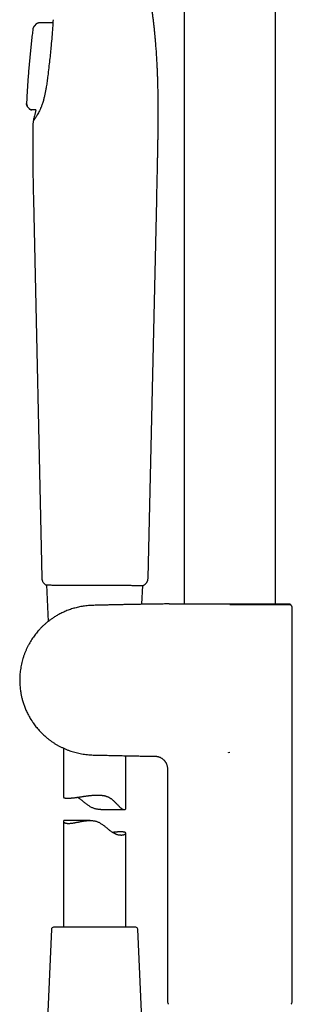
# Model space of a CAD drawing. Header units: millimetres. Extents: x 8 to 937, y 12 to 1913.
# Tile 24 of 28: x 85 to 151, y 1452 to 1689. Entities that reach past the tile are written whole.
import ezdxf

# ---------------------------------------------------------------- set-up
doc = ezdxf.new("R2010")
doc.units = ezdxf.units.MM

msp = doc.modelspace()

# ---------------------------------------------------------------- linework, layer by layer
at = {"color": 7, "linetype": 'Continuous', "lineweight": 30}
for p, q in [((124.69, 1865.12), (124.69, 1548.29)), ((146.59, 1548.29), (146.59, 1865.12)), ((89.21, 1687.89), (88.64, 1687.3)), ((88.64, 1687.3), (88.64, 1687.28)), ((89.21, 1687.87), (89.21, 1687.89)), ((89.78, 1688.14), (93.02, 1688.15)), ((93.16, 1688.8), (93.02, 1688.15)), ((93.16, 1688.8), (93.15, 1688.79)), ((93.16, 1688.8), (93.16, 1688.8)), ((88.31, 1686.61), (88.31, 1686.59)), ((87.4, 1667.45), (87.04, 1667.91)), ((87.4, 1667.45), (87.42, 1667.49)), ((87.4, 1667.47), (87.4, 1667.47)), ((87.42, 1667.48), (87.41, 1667.47)), ((88.02, 1667.17), (88.02, 1667.15)), ((89.02, 1667.14), (88.14, 1667.15)), ((88.44, 1645.46), (90.45, 1554.52)), ((116, 1554.52), (118.08, 1645.45)), ((91.47, 1552.82), (91.56, 1552.82)), ((91.56, 1552.82), (91.95, 1544.01)), ((99.1, 1552.79), (99.11, 1552.79)), ((114.52, 1548.17), (114.72, 1552.73)), ((133.98, 1548.29), (150.02, 1548.29)), ((133.98, 1548.29), (133.98, 1548.29)), ((135.64, 1548.04), (135.64, 1548.07)), ((150.24, 1548.07), (150.02, 1548.29)), ((150.64, 1452.63), (150.64, 1547.27)), ((95.64, 1513.56), (95.64, 1501.8)), ((110.64, 1499.04), (110.64, 1511.74)), ((135.35, 1512.51), (135.32, 1512.56)), ((135.35, 1512.51), (135.64, 1512.57)), ((120.64, 1508.62), (120.64, 1452.63)), ((104.64, 1498.79), (110.28, 1498.79)), ((95.64, 1495.96), (95.64, 1470.47)), ((102.04, 1496.15), (95.89, 1496.15)), ((110.64, 1470.47), (110.64, 1493.09)), ((92.77, 1469.99), (91.52, 1440.99)), ((113.01, 1470.47), (93.27, 1470.47)), ((114.77, 1440.99), (113.51, 1469.99))]:
    msp.add_line(p, q, dxfattribs=at)
for centre, radius, start, end in [((114, 1554.56), 2, 293.5697, 358.6892), ((93.27, 1469.97), 0.5, 90, 177.5187), ((113.01, 1469.97), 0.5, 2.4813, 90), ((121.64, 1452.63), 1, 180, 225), ((149.64, 1452.63), 1, 315, 0)]:
    msp.add_arc(centre, radius, start, end, dxfattribs=at)
for points, knots in [([(118.07, 1645.45), (118.08, 1645.94), (118.1, 1646.9), (118.14, 1648.33), (118.17, 1649.73), (118.2, 1651.1), (118.23, 1652.43), (118.25, 1653.7), (118.28, 1654.91), (118.3, 1656.07), (118.32, 1657.19), (118.34, 1658.29), (118.36, 1659.35), (118.38, 1660.38), (118.39, 1661.38), (118.4, 1662.36), (118.41, 1663.3), (118.42, 1664.2), (118.42, 1665.08), (118.43, 1665.92), (118.43, 1666.73), (118.43, 1667.52), (118.42, 1668.28), (118.42, 1669.03), (118.41, 1669.75), (118.4, 1670.44), (118.39, 1671.09), (118.38, 1671.72), (118.37, 1672.32), (118.36, 1672.9), (118.34, 1673.45), (118.33, 1673.98), (118.31, 1674.49), (118.3, 1674.98), (118.28, 1675.46), (118.26, 1675.95), (118.24, 1676.46), (118.22, 1677), (118.19, 1677.59), (118.16, 1678.21), (118.13, 1678.86), (118.09, 1679.53), (118.04, 1680.24), (118, 1680.95), (117.95, 1681.68), (117.89, 1682.42), (117.83, 1683.19), (117.76, 1683.98), (117.69, 1684.8), (117.6, 1685.64), (117.52, 1686.51), (117.42, 1687.41), (117.31, 1688.33), (117.2, 1689.27), (117.08, 1690.23), (116.94, 1691.22), (116.8, 1692.23), (116.65, 1693.28), (116.48, 1694.36), (116.3, 1695.48), (116.1, 1696.62), (115.9, 1697.8), (115.68, 1699), (115.44, 1700.23), (115.2, 1701.47), (114.94, 1702.75), (114.66, 1704.07), (114.37, 1705.43), (114.06, 1706.83), (113.74, 1708.26), (113.4, 1709.73), (113.05, 1711.22), (112.69, 1712.75), (112.44, 1713.77), (112.32, 1714.29)], [0, 0, 0, 0, 0.021098, 0.041733, 0.061887, 0.081548, 0.100708, 0.119362, 0.136483, 0.15315, 0.169365, 0.18513, 0.200447, 0.215321, 0.229755, 0.243755, 0.257324, 0.270469, 0.282971, 0.295072, 0.306778, 0.318093, 0.329217, 0.339944, 0.350279, 0.360226, 0.369788, 0.378808, 0.387463, 0.395756, 0.403689, 0.411415, 0.418771, 0.425758, 0.432484, 0.439493, 0.446861, 0.454588, 0.463156, 0.472126, 0.481499, 0.491275, 0.501455, 0.512042, 0.522397, 0.533118, 0.544206, 0.555666, 0.567499, 0.579711, 0.592307, 0.60529, 0.618668, 0.632447, 0.646376, 0.660705, 0.675441, 0.690593, 0.706454, 0.722763, 0.739528, 0.756757, 0.774458, 0.79231, 0.810631, 0.829427, 0.848701, 0.868862, 0.889521, 0.910675, 0.932315, 0.954428, 0.976998, 1, 1, 1, 1]), ([(88.64, 1687.3), (88.6, 1687.27), (88.54, 1687.2), (88.46, 1687.07), (88.39, 1686.93), (88.33, 1686.78), (88.32, 1686.67), (88.31, 1686.61)], [0, 0, 0, 0, 0.185035, 0.372338, 0.560613, 0.781741, 1, 1, 1, 1]), ([(88.64, 1687.29), (88.59, 1687.24), (88.51, 1687.15), (88.41, 1686.97), (88.34, 1686.79), (88.32, 1686.67), (88.31, 1686.6)], [0, 0, 0, 0, 0.248331, 0.499993, 0.751658, 1, 1, 1, 1]), ([(89.29, 1687.96), (89.28, 1687.96), (89.25, 1687.94), (89.23, 1687.91), (89.21, 1687.88)], [0, 0, 0, 0, 0.219424, 1, 1, 1, 1]), ([(89.29, 1687.96), (89.3, 1687.97), (89.36, 1688.02), (89.47, 1688.08), (89.62, 1688.13), (89.73, 1688.13), (89.78, 1688.14)], [0, 0, 0, 0, 0.100865, 0.402579, 0.704284, 1, 1, 1, 1]), ([(93.17, 1688.84), (93.13, 1688.18), (93.04, 1686.84), (92.88, 1684.74), (92.7, 1682.74), (92.51, 1680.85), (92.33, 1679.09), (92.12, 1677.26), (91.97, 1676), (91.89, 1675.36)], [0, 0, 0, 0, 0.154837, 0.314194, 0.478148, 0.603798, 0.731743, 0.863394, 1, 1, 1, 1]), ([(88.31, 1686.61), (88.25, 1686.13), (88.13, 1685.13), (87.96, 1683.6), (87.78, 1682), (87.62, 1680.36), (87.46, 1678.7), (87.32, 1677.03), (87.18, 1675.37), (87.06, 1673.72), (86.95, 1672.03), (86.86, 1670.36), (86.81, 1669.24), (86.78, 1668.7)], [0, 0, 0, 0, 0.08046, 0.168241, 0.257791, 0.349095, 0.442138, 0.536909, 0.627835, 0.720277, 0.814226, 0.909677, 1, 1, 1, 1]), ([(91.89, 1675.35), (91.83, 1674.89), (91.72, 1673.99), (91.59, 1673.1), (91.52, 1672.65)], [0, 0, 0, 0, 0.500034, 1, 1, 1, 1]), ([(91.52, 1672.65), (91.47, 1672.36), (91.38, 1671.79), (91.21, 1670.97), (91.03, 1670.16), (90.89, 1669.65), (90.82, 1669.39)], [0, 0, 0, 0, 0.251921, 0.502139, 0.751317, 1, 1, 1, 1]), ([(87.04, 1667.91), (87.01, 1667.95), (86.95, 1668.04), (86.88, 1668.18), (86.82, 1668.34), (86.78, 1668.52), (86.78, 1668.64), (86.78, 1668.7)], [0, 0, 0, 0, 0.184678, 0.372098, 0.560714, 0.782084, 1, 1, 1, 1]), ([(86.79, 1668.72), (86.79, 1668.67), (86.79, 1668.58), (86.81, 1668.43), (86.85, 1668.3), (86.9, 1668.16), (86.96, 1668.03), (87.02, 1667.96), (87.05, 1667.92)], [0, 0, 0, 0, 0.164711, 0.331727, 0.49999, 0.668254, 0.835277, 1, 1, 1, 1]), ([(87.04, 1667.91), (87.04, 1667.91), (87.04, 1667.91), (87.05, 1667.92), (87.05, 1667.92)], [0, 0, 0, 0, 0.898666, 1, 1, 1, 1]), ([(90.54, 1668.48), (90.46, 1668.26), (90.29, 1667.82), (90.03, 1667.22), (89.76, 1666.67), (89.49, 1666.18), (89.24, 1665.74), (89.09, 1665.49), (89.01, 1665.37)], [0, 0, 0, 0, 0.1654188, 0.3318776, 0.5000592, 0.6658233, 0.8349224, 1, 1, 1, 1]), ([(90.82, 1669.39), (90.78, 1669.23), (90.69, 1668.91), (90.59, 1668.62), (90.54, 1668.48)], [0, 0, 0, 0, 0.5003, 1, 1, 1, 1]), ([(87.4, 1667.47), (87.42, 1667.44), (87.46, 1667.4), (87.52, 1667.34), (87.6, 1667.29), (87.67, 1667.24), (87.76, 1667.21), (87.84, 1667.18), (87.93, 1667.17), (87.99, 1667.16), (88.02, 1667.16)], [0, 0, 0, 0, 0.122301, 0.246873, 0.37301, 0.499948, 0.626893, 0.75305, 0.877655, 1, 1, 1, 1]), ([(88.02, 1667.15), (87.96, 1667.16), (87.84, 1667.16), (87.67, 1667.23), (87.52, 1667.32), (87.44, 1667.41), (87.4, 1667.45)], [0, 0, 0, 0, 0.246916, 0.500004, 0.75309, 1, 1, 1, 1]), ([(89.02, 1667.14), (88.99, 1667.04), (88.94, 1666.79), (88.82, 1666.31), (88.67, 1665.69), (88.5, 1665.01), (88.39, 1664.56), (88.34, 1664.36)], [0, 0, 0, 0, 0.1038676, 0.2634783, 0.5187481, 0.781387, 1, 1, 1, 1]), ([(88.34, 1664.36), (88.32, 1663.35), (88.27, 1661.31), (88.26, 1658.22), (88.27, 1655.07), (88.31, 1651.89), (88.37, 1648.68), (88.41, 1646.53), (88.44, 1645.46)], [0, 0, 0, 0, 0.160564, 0.324225, 0.490565, 0.659069, 0.829122, 1, 1, 1, 1]), ([(89.01, 1665.37), (88.95, 1665.28), (88.84, 1665.1), (88.7, 1664.88), (88.59, 1664.71), (88.48, 1664.56), (88.4, 1664.45), (88.35, 1664.37), (88.34, 1664.37), (88.34, 1664.36)], [0, 0, 0, 0, 0.143355, 0.279668, 0.409941, 0.535123, 0.695562, 0.850069, 1, 1, 1, 1]), ([(90.45, 1554.52), (90.45, 1554.44), (90.46, 1554.28), (90.51, 1554.04), (90.59, 1553.8), (90.71, 1553.56), (90.86, 1553.34), (91.04, 1553.14), (91.24, 1552.96), (91.39, 1552.87), (91.47, 1552.82)], [0, 0, 0, 0, 0.114167, 0.233114, 0.35619, 0.482569, 0.611267, 0.741182, 0.871149, 1, 1, 1, 1]), ([(91.47, 1552.82), (91.47, 1552.82), (91.48, 1552.82), (91.57, 1552.82), (91.72, 1552.82), (91.91, 1552.82), (92.15, 1552.82), (92.46, 1552.82), (92.85, 1552.82), (93.31, 1552.81), (93.83, 1552.81), (94.4, 1552.81), (95.02, 1552.81), (95.68, 1552.8), (96.38, 1552.8), (97.11, 1552.8), (97.86, 1552.79), (98.69, 1552.79), (99.6, 1552.79), (100.6, 1552.78), (101.6, 1552.78), (102.27, 1552.77), (102.6, 1552.77)], [0, 0, 0, 0, 0.046014, 0.091614, 0.136819, 0.18164, 0.226081, 0.270141, 0.322503, 0.374312, 0.425576, 0.476315, 0.52655, 0.57626, 0.625457, 0.674147, 0.722323, 0.769972, 0.828766, 0.886699, 0.943769, 1, 1, 1, 1]), ([(102.6, 1552.77), (102.69, 1552.77), (102.87, 1552.77), (103.13, 1552.77), (103.39, 1552.77), (103.56, 1552.77), (103.65, 1552.77)], [0, 0, 0, 0, 0.260151, 0.500696, 0.740926, 1, 1, 1, 1]), ([(103.65, 1552.77), (103.85, 1552.77), (104.26, 1552.76), (104.88, 1552.76), (105.53, 1552.76), (106.2, 1552.75), (106.89, 1552.75), (107.59, 1552.75), (108.3, 1552.75), (109.02, 1552.74), (109.73, 1552.74), (110.39, 1552.74), (111, 1552.74), (111.56, 1552.74), (112.08, 1552.74), (112.58, 1552.73), (113.05, 1552.73), (113.47, 1552.73), (113.85, 1552.73), (114.17, 1552.73), (114.42, 1552.73), (114.59, 1552.73), (114.71, 1552.73), (114.78, 1552.73), (114.79, 1552.73), (114.8, 1552.73)], [0, 0, 0, 0, 0.033512, 0.068764, 0.105761, 0.144504, 0.184993, 0.227221, 0.271178, 0.316852, 0.364229, 0.413302, 0.455496, 0.498881, 0.543465, 0.589255, 0.636271, 0.684523, 0.734013, 0.784738, 0.836692, 0.876467, 0.916936, 0.958108, 1, 1, 1, 1]), ([(120.83, 1548.26), (120.77, 1548.26), (120.23, 1548.25), (119.24, 1548.24), (117.87, 1548.22), (116.51, 1548.2), (115.18, 1548.18), (113.89, 1548.16), (112.63, 1548.14), (111.4, 1548.11), (110.21, 1548.09), (109.09, 1548.06), (108.04, 1548.04), (107.07, 1548.02), (106.12, 1548), (105.2, 1547.98), (104.36, 1547.96), (103.61, 1547.94), (102.94, 1547.92), (102.29, 1547.89), (101.66, 1547.86), (101.04, 1547.8), (100.42, 1547.72), (99.82, 1547.62), (99.24, 1547.49), (98.68, 1547.36), (98.15, 1547.21), (97.6, 1547.04), (97.05, 1546.86), (96.5, 1546.65), (95.98, 1546.43), (95.48, 1546.2), (95.01, 1545.97), (94.56, 1545.74), (94.13, 1545.5), (93.73, 1545.26), (93.36, 1545.03), (93.01, 1544.8), (92.69, 1544.58), (92.39, 1544.36), (92.03, 1544.08), (91.61, 1543.74), (91.13, 1543.32), (90.65, 1542.88), (90.17, 1542.4), (89.73, 1541.93), (89.33, 1541.46), (88.96, 1541), (88.59, 1540.52), (88.24, 1540.02), (87.9, 1539.49), (87.57, 1538.94), (87.25, 1538.37), (86.94, 1537.78), (86.65, 1537.15), (86.39, 1536.5), (86.14, 1535.84), (85.92, 1535.16), (85.73, 1534.48), (85.57, 1533.8), (85.43, 1533.12), (85.32, 1532.45), (85.24, 1531.78), (85.18, 1531.13), (85.15, 1530.48), (85.14, 1529.85), (85.15, 1529.23), (85.19, 1528.63), (85.24, 1528.04), (85.31, 1527.51), (85.37, 1527.05), (85.44, 1526.64), (85.52, 1526.25), (85.61, 1525.85), (85.71, 1525.44), (85.82, 1525.01), (85.96, 1524.56), (86.11, 1524.1), (86.27, 1523.64), (86.45, 1523.18), (86.65, 1522.7), (86.87, 1522.21), (87.12, 1521.71), (87.39, 1521.2), (87.69, 1520.68), (88.02, 1520.16), (88.36, 1519.65), (88.7, 1519.17), (89.05, 1518.72), (89.43, 1518.26), (89.83, 1517.8), (90.26, 1517.35), (90.7, 1516.91), (91.16, 1516.48), (91.64, 1516.07), (92.14, 1515.67), (92.66, 1515.28), (93.2, 1514.9), (93.76, 1514.55), (94.33, 1514.22), (94.93, 1513.9), (95.55, 1513.6), (96.19, 1513.31), (96.83, 1513.06), (97.45, 1512.84), (98.07, 1512.65), (98.7, 1512.47), (99.35, 1512.32), (100.02, 1512.19), (100.7, 1512.08), (101.4, 1512), (102.11, 1511.95), (102.83, 1511.91), (103.56, 1511.89), (104.3, 1511.88), (105.29, 1511.86), (106.55, 1511.83), (108.01, 1511.8), (109.45, 1511.77), (110.86, 1511.73), (112.3, 1511.71), (113.76, 1511.68), (115.26, 1511.65), (116.58, 1511.63), (117.39, 1511.62), (117.69, 1511.62)], [0, 0, 0, 0, 0.002254, 0.018023, 0.033438, 0.048798, 0.063779, 0.078376, 0.092586, 0.106406, 0.119836, 0.132877, 0.144173, 0.155167, 0.165861, 0.176258, 0.186359, 0.194081, 0.201609, 0.208939, 0.216066, 0.222982, 0.23009, 0.236976, 0.24365, 0.250117, 0.256382, 0.26245, 0.269352, 0.27599, 0.282369, 0.288493, 0.294472, 0.300194, 0.305665, 0.310887, 0.315864, 0.320517, 0.324938, 0.329132, 0.3331, 0.34017, 0.347403, 0.354799, 0.362356, 0.370069, 0.376617, 0.383278, 0.39006, 0.39697, 0.404019, 0.411218, 0.418577, 0.426115, 0.433847, 0.441796, 0.449862, 0.457869, 0.465821, 0.473701, 0.48149, 0.489171, 0.496731, 0.504156, 0.511438, 0.51857, 0.525544, 0.532357, 0.539001, 0.545475, 0.550215, 0.554854, 0.559393, 0.563859, 0.56856, 0.573576, 0.578905, 0.58455, 0.589875, 0.595453, 0.601284, 0.607369, 0.613707, 0.620179, 0.626896, 0.633859, 0.641066, 0.647373, 0.653856, 0.660514, 0.667347, 0.674354, 0.681534, 0.688462, 0.695543, 0.702777, 0.710163, 0.717702, 0.724987, 0.73242, 0.740013, 0.747772, 0.755707, 0.763821, 0.77092, 0.778156, 0.785532, 0.793052, 0.800722, 0.808549, 0.816524, 0.82449, 0.83258, 0.840791, 0.849114, 0.85754, 0.874374, 0.891565, 0.907194, 0.923071, 0.9392, 0.955589, 0.972591, 0.989887, 1, 1, 1, 1]), ([(121.09, 1548.3), (121.05, 1548.29), (120.96, 1548.27), (120.88, 1548.26), (120.83, 1548.26)], [0, 0, 0, 0, 0.504191, 1, 1, 1, 1]), ([(121.08, 1548.29), (121.08, 1548.29), (121.08, 1548.29), (121.09, 1548.29), (121.13, 1548.29), (121.19, 1548.29), (121.28, 1548.29), (121.39, 1548.29), (121.52, 1548.29), (121.68, 1548.29), (121.86, 1548.29), (122.07, 1548.29), (122.29, 1548.29), (122.54, 1548.29), (122.81, 1548.29), (123.1, 1548.29), (123.41, 1548.29), (123.74, 1548.29), (124.1, 1548.29), (124.47, 1548.29), (124.86, 1548.29), (125.27, 1548.29), (125.69, 1548.29), (126.13, 1548.29), (126.59, 1548.29), (127.06, 1548.29), (127.55, 1548.29), (128.06, 1548.29), (128.58, 1548.29), (129.11, 1548.29), (129.66, 1548.29), (130.22, 1548.29), (130.6, 1548.29), (130.79, 1548.29)], [0, 0, 0, 0, 0.00083, 0.034066, 0.067301, 0.100564, 0.133828, 0.167064, 0.200292, 0.233547, 0.266802, 0.300031, 0.333262, 0.36652, 0.399778, 0.433008, 0.466155, 0.499332, 0.532509, 0.565657, 0.598796, 0.631963, 0.665129, 0.698268, 0.731412, 0.764584, 0.797756, 0.8309, 0.864691, 0.898526, 0.932375, 0.96621, 1, 1, 1, 1]), ([(130.79, 1548.29), (130.87, 1548.29), (131.04, 1548.29), (131.31, 1548.29), (131.62, 1548.29), (131.98, 1548.29), (132.52, 1548.29), (133.18, 1548.29), (133.71, 1548.29), (133.98, 1548.29)], [0, 0, 0, 0, 0.083956, 0.167986, 0.251994, 0.379398, 0.50682, 0.753702, 1, 1, 1, 1]), ([(150.23, 1548.07), (150.24, 1548.07), (150.24, 1548.07), (150.22, 1548.07), (150.17, 1548.07), (150.1, 1548.07), (150, 1548.07), (149.87, 1548.07), (149.72, 1548.07), (149.55, 1548.07), (149.34, 1548.07), (149.12, 1548.07), (148.88, 1548.07), (148.61, 1548.07), (148.32, 1548.07), (148, 1548.07), (147.66, 1548.07), (147.29, 1548.07), (146.91, 1548.07), (146.51, 1548.07), (146.1, 1548.07), (145.67, 1548.07), (145.23, 1548.07), (144.79, 1548.07), (144.37, 1548.07), (143.94, 1548.07), (143.52, 1548.07), (143.09, 1548.07), (142.67, 1548.07), (142.27, 1548.07), (141.9, 1548.07), (141.52, 1548.07), (141.09, 1548.07), (140.6, 1548.07), (140.09, 1548.07), (139.58, 1548.07), (139.09, 1548.06), (138.58, 1548.06), (138.11, 1548.06), (137.66, 1548.06), (137.24, 1548.06), (136.82, 1548.06), (136.41, 1548.07), (136.02, 1548.07), (135.77, 1548.07), (135.64, 1548.07)], [0, 0, 0, 0, 0.009877, 0.036289, 0.062747, 0.089406, 0.116112, 0.143095, 0.170126, 0.197366, 0.224656, 0.251043, 0.277473, 0.304102, 0.330776, 0.357729, 0.384732, 0.411946, 0.439213, 0.465455, 0.491751, 0.518089, 0.544478, 0.568772, 0.593101, 0.615159, 0.637217, 0.659389, 0.681562, 0.699788, 0.718014, 0.736298, 0.754582, 0.779182, 0.803814, 0.826139, 0.848464, 0.870907, 0.893351, 0.911807, 0.930264, 0.948788, 0.967312, 0.983651, 1, 1, 1, 1]), ([(150.64, 1547.27), (150.64, 1547.3), (150.64, 1547.38), (150.62, 1547.49), (150.59, 1547.6), (150.54, 1547.71), (150.48, 1547.81), (150.41, 1547.91), (150.33, 1548), (150.26, 1548.05), (150.23, 1548.08)], [0, 0, 0, 0, 0.1141356, 0.2327133, 0.355219, 0.4810011, 0.6092818, 0.7391806, 0.8697468, 1, 1, 1, 1]), ([(117.68, 1511.62), (117.76, 1511.61), (117.91, 1511.61), (118.12, 1511.58), (118.33, 1511.54), (118.52, 1511.49), (118.7, 1511.43), (118.89, 1511.35), (119.09, 1511.25), (119.29, 1511.13), (119.48, 1510.99), (119.64, 1510.86), (119.78, 1510.72), (119.9, 1510.59), (120.02, 1510.45), (120.14, 1510.28), (120.26, 1510.1), (120.36, 1509.89), (120.45, 1509.68), (120.53, 1509.44), (120.59, 1509.18), (120.64, 1508.9), (120.64, 1508.71), (120.64, 1508.62)], [0, 0, 0, 0, 0.048442, 0.095321, 0.140336, 0.183215, 0.223722, 0.26165, 0.313842, 0.364459, 0.414352, 0.46335, 0.501803, 0.539515, 0.577194, 0.620445, 0.670213, 0.716437, 0.766696, 0.820646, 0.877862, 0.937838, 1, 1, 1, 1]), ([(95.64, 1501.8), (95.64, 1501.8), (95.64, 1501.78), (95.66, 1501.74), (95.68, 1501.71), (95.72, 1501.67), (95.78, 1501.64), (95.85, 1501.61), (95.93, 1501.59), (96.02, 1501.57), (96.13, 1501.55), (96.25, 1501.54), (96.38, 1501.53), (96.51, 1501.52), (96.67, 1501.52), (96.83, 1501.52), (97, 1501.53), (97.19, 1501.54), (97.38, 1501.55), (97.58, 1501.57), (97.79, 1501.59), (98.01, 1501.61), (98.23, 1501.63), (98.46, 1501.66), (98.71, 1501.69), (98.96, 1501.73), (99.21, 1501.77), (99.47, 1501.8), (99.74, 1501.84), (100.02, 1501.88), (100.3, 1501.93), (100.59, 1501.97), (100.88, 1502.01), (101.18, 1502.05), (101.48, 1502.1), (101.79, 1502.14), (102.1, 1502.17), (102.42, 1502.21), (102.73, 1502.23), (103.06, 1502.26), (103.38, 1502.27), (103.71, 1502.28), (104.07, 1502.28), (104.46, 1502.26), (104.82, 1502.23), (105.1, 1502.19), (105.31, 1502.15), (105.51, 1502.11), (105.72, 1502.06), (105.91, 1502), (106.1, 1501.93), (106.29, 1501.86), (106.47, 1501.78), (106.65, 1501.69), (106.83, 1501.59), (107, 1501.48), (107.2, 1501.34), (107.43, 1501.16), (107.68, 1500.94), (107.92, 1500.71), (108.15, 1500.47), (108.38, 1500.24), (108.6, 1500), (108.81, 1499.78), (109.02, 1499.56), (109.22, 1499.37), (109.38, 1499.22), (109.51, 1499.12), (109.6, 1499.05), (109.7, 1498.99), (109.79, 1498.94), (109.87, 1498.89), (109.95, 1498.86), (110.03, 1498.83), (110.13, 1498.8), (110.24, 1498.79), (110.35, 1498.79), (110.43, 1498.81), (110.49, 1498.83), (110.54, 1498.86), (110.58, 1498.89), (110.61, 1498.93), (110.63, 1498.97), (110.64, 1499.01), (110.64, 1499.03), (110.64, 1499.04)], [0, 0, 0, 0, 0.0070308, 0.0198893, 0.0327706, 0.0458339, 0.0588972, 0.0720604, 0.0852234, 0.0985798, 0.1119634, 0.1244112, 0.1368813, 0.1495267, 0.1621722, 0.1749126, 0.1876531, 0.2005763, 0.2135245, 0.2256936, 0.2378834, 0.2502317, 0.26258, 0.2750131, 0.2874463, 0.3000413, 0.3126578, 0.3250873, 0.3375372, 0.3501429, 0.3627487, 0.3754382, 0.3881277, 0.4009779, 0.4138503, 0.4267029, 0.4395785, 0.4526478, 0.4657169, 0.4788968, 0.4920763, 0.5054797, 0.5189199, 0.5364859, 0.55427, 0.5632237, 0.5721772, 0.5812489, 0.5903388, 0.599118, 0.6079148, 0.6168498, 0.6257848, 0.6347956, 0.6438064, 0.6529582, 0.6621273, 0.6776339, 0.6931842, 0.7088241, 0.7244838, 0.74032, 0.7561749, 0.7721018, 0.7880675, 0.8036199, 0.8193653, 0.8273008, 0.835236, 0.8432989, 0.851385, 0.8591595, 0.8669529, 0.8748741, 0.8827955, 0.8987609, 0.9149658, 0.9259265, 0.9369108, 0.9480424, 0.9591743, 0.9703769, 0.9815796, 0.9929124, 1, 1, 1, 1]), ([(104.64, 1498.79), (104.62, 1498.79), (104.52, 1498.79), (104.31, 1498.8), (104.02, 1498.82), (103.68, 1498.86), (103.35, 1498.93), (103.02, 1499.03), (102.7, 1499.16), (102.4, 1499.3), (102.1, 1499.47), (101.8, 1499.66), (101.49, 1499.87), (101.18, 1500.11), (100.88, 1500.35), (100.57, 1500.59), (100.27, 1500.84), (99.97, 1501.08), (99.67, 1501.31), (99.41, 1501.48), (99.2, 1501.62), (99.07, 1501.69), (99, 1501.73), (98.99, 1501.73)], [0, 0, 0, 0, 0.009892, 0.043765, 0.093453, 0.143775, 0.194453, 0.245896, 0.295598, 0.345916, 0.3965, 0.447562, 0.506595, 0.565772, 0.625248, 0.684797, 0.745023, 0.80534, 0.866054, 0.927002, 0.958677, 0.990413, 1, 1, 1, 1]), ([(95.89, 1496.15), (95.87, 1496.15), (95.83, 1496.15), (95.77, 1496.14), (95.73, 1496.11), (95.69, 1496.09), (95.67, 1496.05), (95.65, 1496.01), (95.64, 1495.97), (95.64, 1495.93), (95.66, 1495.88), (95.68, 1495.83), (95.72, 1495.79), (95.76, 1495.74), (95.82, 1495.69), (95.88, 1495.65), (95.96, 1495.61), (96.05, 1495.57), (96.16, 1495.54), (96.3, 1495.5), (96.47, 1495.48), (96.66, 1495.46), (96.81, 1495.46), (96.88, 1495.46)], [0, 0, 0, 0, 0.0407532, 0.0831091, 0.1255559, 0.1685719, 0.2115893, 0.2548795, 0.2981705, 0.341964, 0.3858164, 0.4305066, 0.4752574, 0.520487, 0.5657164, 0.611212, 0.6567073, 0.7027217, 0.7488135, 0.8110702, 0.873752, 0.9366528, 1, 1, 1, 1]), ([(96.88, 1495.46), (96.93, 1495.46), (97.04, 1495.46), (97.22, 1495.47), (97.41, 1495.48), (97.61, 1495.5), (97.82, 1495.53), (98.04, 1495.56), (98.27, 1495.6), (98.5, 1495.64), (98.74, 1495.69), (98.99, 1495.74), (99.24, 1495.79), (99.49, 1495.84), (99.76, 1495.89), (100.03, 1495.94), (100.3, 1495.99), (100.63, 1496.04), (101, 1496.09), (101.36, 1496.13), (101.65, 1496.14), (101.88, 1496.15), (102.1, 1496.15), (102.36, 1496.15), (102.66, 1496.13), (103, 1496.08), (103.33, 1496.01), (103.66, 1495.91), (103.97, 1495.79), (104.28, 1495.64), (104.57, 1495.47), (104.87, 1495.28), (105.17, 1495.07), (105.48, 1494.83), (105.78, 1494.59), (106.08, 1494.35), (106.37, 1494.1), (106.67, 1493.86), (106.96, 1493.64), (107.21, 1493.46), (107.42, 1493.33), (107.57, 1493.23), (107.73, 1493.15), (107.89, 1493.07), (108.05, 1492.99), (108.2, 1492.93), (108.36, 1492.87), (108.56, 1492.8), (108.8, 1492.74), (109.07, 1492.69), (109.33, 1492.66), (109.54, 1492.66), (109.71, 1492.66), (109.84, 1492.68), (109.97, 1492.69), (110.08, 1492.72), (110.19, 1492.74), (110.28, 1492.78), (110.36, 1492.81), (110.44, 1492.85), (110.5, 1492.88), (110.55, 1492.92), (110.59, 1492.96), (110.62, 1493), (110.64, 1493.04), (110.64, 1493.08), (110.64, 1493.12), (110.62, 1493.16), (110.59, 1493.2), (110.55, 1493.23), (110.49, 1493.27), (110.42, 1493.3), (110.34, 1493.33), (110.24, 1493.35), (110.13, 1493.37), (110.01, 1493.39), (109.87, 1493.4), (109.73, 1493.41), (109.58, 1493.42), (109.41, 1493.42), (109.24, 1493.42), (109.05, 1493.41), (108.85, 1493.4), (108.64, 1493.39), (108.43, 1493.37), (108.21, 1493.36), (107.99, 1493.33), (107.75, 1493.31), (107.59, 1493.29), (107.5, 1493.28), (107.5, 1493.28)], [0, 0, 0, 0, 0.010885, 0.021792, 0.032864, 0.043937, 0.055097, 0.066258, 0.077584, 0.088931, 0.099815, 0.110717, 0.121747, 0.132776, 0.143874, 0.154972, 0.166201, 0.17745, 0.193677, 0.21006, 0.218298, 0.226535, 0.234866, 0.243213, 0.255457, 0.267858, 0.280347, 0.293024, 0.305272, 0.317672, 0.330137, 0.34272, 0.357268, 0.37185, 0.386507, 0.401181, 0.416023, 0.430887, 0.445848, 0.460868, 0.468673, 0.476494, 0.484434, 0.492374, 0.50038, 0.508386, 0.516518, 0.524667, 0.540288, 0.556122, 0.572057, 0.588188, 0.598583, 0.608999, 0.619558, 0.630117, 0.640749, 0.651381, 0.662149, 0.672935, 0.683523, 0.694126, 0.704848, 0.71557, 0.726356, 0.737142, 0.74805, 0.758974, 0.770521, 0.782088, 0.793818, 0.805549, 0.817369, 0.829189, 0.841182, 0.8532, 0.864378, 0.875575, 0.886931, 0.898286, 0.909726, 0.921167, 0.932771, 0.944398, 0.955326, 0.966271, 0.97736, 0.988448, 0.999613, 1, 1, 1, 1])]:
    msp.add_open_spline(points, degree=3, knots=knots, dxfattribs=at)

doc.saveas('drawing.dxf')
